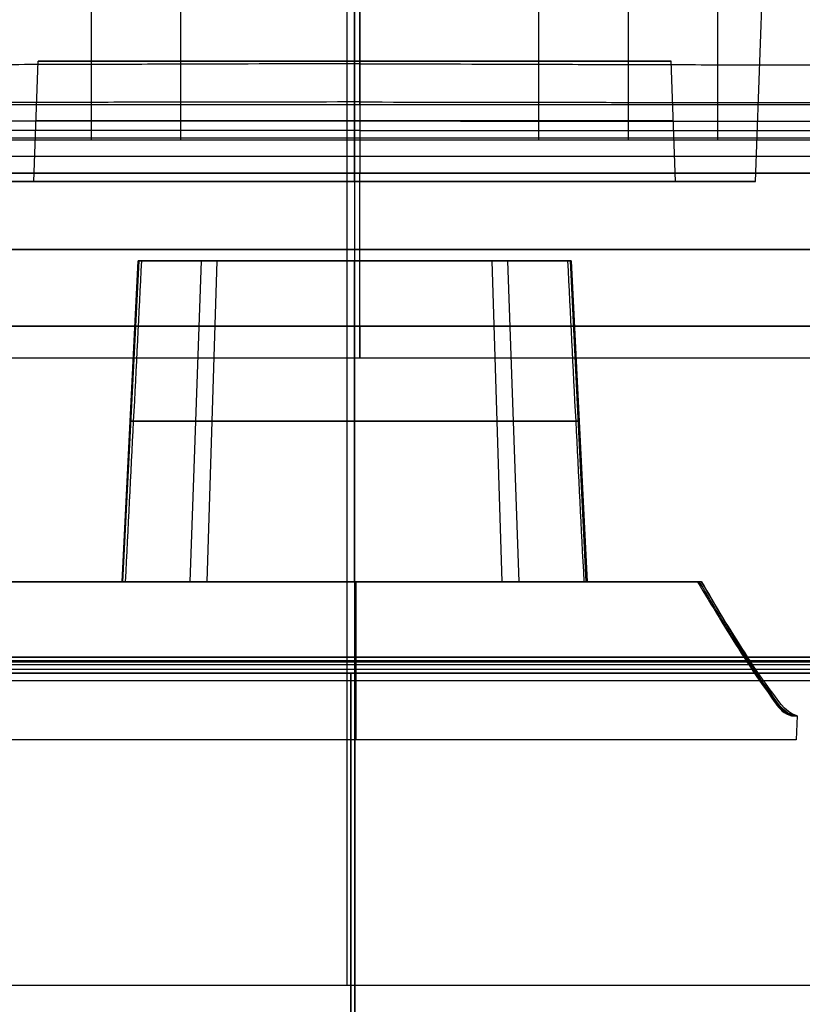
# Model space of a CAD drawing. Header units: millimetres. Extents: x -184 to 185, y -135 to 526.
# Tile 5 of 256: x -42 to 56, y -22 to 100. Entities that reach past the tile are written whole.
import ezdxf

# ---------------------------------------------------------------- set-up
doc = ezdxf.new("R2010")
doc.units = ezdxf.units.MM
doc.header["$MEASUREMENT"] = 0
doc.layers.add('Predefinito', color=7, linetype='Continuous', true_color=0x000000)

msp = doc.modelspace()

# ---------------------------------------------------------------- linework, layer by layer
at = {"layer": 'Predefinito'}
for p, q in [((0.01, -133, -410), (0.01, 448.53, -410)), ((49.97, 80.18, -225), (51.54, 125.18, -225)), ((-0.96, -20, 0), (-0.96, 120.63, 0)), ((-39.99, 80.18, -225), (-39.47, 95.18, -225)), ((-39.47, 95.18, -225), (-0.01, 95.18, -225)), ((-19.74, 95.18, -190.82), (-19.74, 95.18, -259.18)), ((-0.01, 95.18, -264.48), (-0.01, 95.18, -185.52)), ((-0.01, 95.18, -225), (39.45, 95.18, -225)), ((19.72, 95.18, -190.82), (19.72, 95.18, -259.18)), ((39.97, 80.18, -225), (39.45, 95.18, -225)), ((179.11, 89.77, 44.6), (-177.81, 89.77, 44.6)), ((-177.81, 85.64, 46.2), (179.11, 85.64, 46.2)), ((-78.86, 85.4, 37.84), (0.65, 85.4, 37.84)), ((0.65, 85.4, 37.84), (80.16, 85.4, 37.84)), ((-78.85, 83.37, 38.52), (80.15, 83.37, 38.52)), ((179.11, 81.24, 46.75), (-177.81, 81.24, 46.75)), ((-78.85, 81.24, 38.75), (80.14, 81.24, 38.75)), ((0.65, 62.16, 38.75), (0.65, 81.24, 38.75)), ((0.65, 62.16, 46.75), (0.65, 81.24, 46.75)), ((-49.99, 80.18, -225), (-40, 80.18, -225)), ((-25, 80.18, -181.7), (-25, 80.18, -193.78)), ((-25, 80.18, -256.22), (-25, 80.18, -268.3)), ((-0.01, 80.18, -185), (-0.01, 80.18, -175)), ((-0.01, 80.18, -275), (-0.01, 80.18, -265)), ((24.98, 80.18, -181.7), (24.98, 80.18, -193.78)), ((24.98, 80.18, -256.22), (24.98, 80.18, -268.3)), ((39.97, 80.18, -225), (49.97, 80.18, -225)), ((-177.81, 71.7, 46.75), (179.11, 71.7, 46.75)), ((80.14, 71.7, 38.75), (-78.85, 71.7, 38.75)), ((-29.01, 30.32, -54.99), (-27.01, 70.32, -54.99)), ((-28.89, 30.32, -52.34), (-26.89, 70.32, -52.52)), ((-27.01, 70.32, -54.99), (-26.01, 70.32, -54.99)), ((-25.89, 70.32, -52.47), (-26.88, 70.32, -52.38)), ((-26.63, 70.32, -54.99), (-26.15, 70.32, -49.99)), ((-26.54, 70.32, -49.99), (-25.52, 70.32, -49.99)), ((-20.51, 30.32, -75.49), (-19.1, 70.32, -74.08)), ((-18.39, 70.32, -73.37), (-19.1, 70.32, -74.08)), ((-18.41, 30.32, -32.57), (-17.14, 70.32, -34.12)), ((-16.55, 70.32, -34.93), (-17.18, 70.32, -34.15)), ((-0.01, 70.32, -28.99), (-0.01, 70.32, -27.99)), ((-0.01, 70.32, -81.99), (-0.01, 70.32, -80.99)), ((16.54, 70.32, -34.93), (17.17, 70.32, -34.15)), ((18.39, 30.32, -32.57), (17.12, 70.32, -34.12)), ((18.38, 70.32, -73.37), (19.08, 70.32, -74.08)), ((20.5, 30.32, -75.49), (19.08, 70.32, -74.08)), ((25.51, 70.32, -49.99), (26.53, 70.32, -49.99)), ((25.87, 70.32, -52.47), (26.87, 70.32, -52.38)), ((25.99, 70.32, -54.99), (26.99, 70.32, -54.99)), ((26.61, 70.32, -54.99), (26.14, 70.32, -49.99)), ((28.87, 30.32, -52.34), (26.88, 70.32, -52.52)), ((26.99, 70.32, -54.99), (28.99, 30.32, -54.99)), ((-171.81, 62.16, 46.75), (173.11, 62.16, 46.75)), ((80.14, 62.16, 38.75), (-78.85, 62.16, 38.75)), ((80.39, 58.16, 42.75), (-79.09, 58.16, 42.75)), ((-0.01, 30.32, -11), (-43.24, 30.32, -11)), ((-41.14, 30.32, -53.49), (-28.97, 30.32, -53.49)), ((-21.62, 30.32, -11), (-21.62, 30.32, -35.65)), ((-21.62, 30.32, -74.32), (-21.62, 30.32, -89.83)), ((-0.01, 30.32, -95.99), (-0.01, 30.32, -83.99)), ((-0.01, 30.32, -25.99), (-0.01, 30.32, -11)), ((43.22, 30.32, -11), (-0.01, 30.32, -11)), ((0.15, 30.32, -11), (0.15, 10.61, -11)), ((21.61, 30.32, -11), (21.61, 30.32, -35.65)), ((21.61, 30.32, -74.32), (21.61, 30.32, -89.83)), ((28.95, 30.32, -53.49), (41.13, 30.32, -53.49)), ((43.22, 30.32, -29.5), (42.74, 30.32, -35)), ((43.22, 30.32, -11), (43.22, 30.32, -29.5)), ((48.48, 21.27, -29.5), (48.66, 21.44, -11)), ((49.29, 20.46, -11), (-49.12, 20.46, -11)), ((-0.48, 18.93, 432.01), (-0.48, -132.04, 432.37)), ((-0.48, -132.05, 402.7), (-0.48, 18.92, 402.34)), ((-0.48, -131.96, 401.22), (-0.48, 18.92, 401.22)), ((0.01, 17.97, 1.23), (0.01, -132.91, 1.23)), ((51.31, 16.88, -29.49), (51.58, 17.15, -11)), ((55.17, 13.59, -11), (55.02, 10.61, -11)), ((55.17, 13.59, -29.5), (55.17, 13.59, -11)), ((55.02, 10.61, -11), (-54.74, 10.61, -11.01))]:
    msp.add_line(p, q, dxfattribs=at)
at = {"layer": 'Predefinito', "extrusion": (1, 9.21978e-16, 2.40796e-15)}
msp.add_arc((165.4, 185.25, 0.65), 159.7, 241.7302, 270, dxfattribs=at)
at = {"layer": 'Predefinito', "extrusion": (2.49708e-06, 1, -2.79779e-08)}
msp.add_arc((0.01, -225, 95.18), 39.48, 270.0002, 270.0234, dxfattribs=at)
at = {"layer": 'Predefinito', "extrusion": (-2.49709e-06, 1, -1.03347e-08)}
msp.add_arc((0.01, -225, 95.18), 39.48, 269.9766, 269.9998, dxfattribs=at)
at = {"layer": 'Predefinito', "extrusion": (1, -1.77916e-15, 6.22522e-15)}
msp.add_arc((81.24, 28.75, 0.65), 18, 61.7302, 90, dxfattribs=at)
at = {"layer": 'Predefinito', "extrusion": (8.94456e-16, -1, -5.36455e-16)}
msp.add_arc((0.01, -225, -87.75), 39.74, 90.0234, 269.9766, dxfattribs=at)
at = {"layer": 'Predefinito', "extrusion": (-5.36674e-16, 1, 8.94091e-16)}
msp.add_arc((0.03, -225, 87.75), 39.74, 90.0234, 269.9766, dxfattribs=at)
at = {"layer": 'Predefinito', "extrusion": (1, -1.22783e-16, 1.23937e-14)}
msp.add_arc((81.24, 28.75, 0.65), 10, 65.391, 90, dxfattribs=at)
at = {"layer": 'Predefinito', "extrusion": (2.90437e-06, -1, 9.77492e-09)}
msp.add_arc((-0.03, -225, -80.18), 50, 270.0002, 270.0184, dxfattribs=at)
at = {"layer": 'Predefinito', "extrusion": (-3.50725e-06, 1, 1.99745e-08)}
msp.add_arc((0.01, -225, 80.18), 40, 270.0002, 270.023, dxfattribs=at)
at = {"layer": 'Predefinito', "extrusion": (3.50725e-06, 1, 1.10356e-08)}
msp.add_arc((0.01, -225, 80.18), 40, 269.977, 269.9998, dxfattribs=at)
at = {"layer": 'Predefinito', "extrusion": (2.80581e-06, -1, 1.35095e-09)}
msp.add_arc((-0.01, -225, -80.18), 50, 270.0002, 270.0184, dxfattribs=at)
at = {"layer": 'Predefinito', "extrusion": (3.02588e-13, 1, -2.54196e-14)}
msp.add_arc((0.01, -54.99, 70.32), 27, 0, 10.6719, dxfattribs=at)
at = {"layer": 'Predefinito', "extrusion": (-1.1631e-13, 1, 1.1289e-14)}
msp.add_arc((0.01, -54.99, 70.32), 26, 360, 11.0875, dxfattribs=at)
at = {"layer": 'Predefinito', "extrusion": (-3.02062e-13, 1, -3.10548e-14)}
msp.add_arc((0.01, -54.99, 70.32), 27, 169.3281, 180, dxfattribs=at)
at = {"layer": 'Predefinito', "extrusion": (-1, 4.56579e-15, -8.06299e-15)}
msp.add_arc((-62.16, 42.75, -0.65), 4, 270, 90, dxfattribs=at)
at = {"layer": 'Predefinito', "extrusion": (-6.43304e-14, 1, 1.14747e-14)}
msp.add_arc((0.01, -54.99, 50.32), 28, 0, 10.2865, dxfattribs=at)
at = {"layer": 'Predefinito', "extrusion": (1.04585e-15, 1, 7.92083e-16)}
msp.add_arc((0.01, -54.99, 50.32), 28, 270, 360, dxfattribs=at)
at = {"layer": 'Predefinito', "extrusion": (1.01701e-15, 1, -6.00337e-16)}
msp.add_arc((0.01, -54.99, 50.32), 28, 10.2865, 90, dxfattribs=at)
at = {"layer": 'Predefinito', "extrusion": (-1.25225e-16, -1, 7.76797e-16)}
msp.add_arc((-0.01, -54.99, -50.32), 28, 10.2865, 90, dxfattribs=at)
at = {"layer": 'Predefinito', "extrusion": (-6.12644e-16, -1, 6.12644e-16)}
msp.add_arc((-0.01, -54.99, -50.32), 28, 270, 360, dxfattribs=at)
at = {"layer": 'Predefinito', "extrusion": (-9.61103e-14, -1, -1.57562e-14)}
msp.add_arc((-0.01, -54.99, -50.32), 28, 0, 10.2865, dxfattribs=at)
at = {"layer": 'Predefinito', "extrusion": (-1.79231e-14, -1, -1.76279e-14)}
msp.add_arc((-0.01, -54.99, -30.32), 29, 170.0718, 180, dxfattribs=at)
at = {"layer": 'Predefinito', "extrusion": (3.42535e-14, -1, -1.692e-14)}
msp.add_arc((-0.01, -54.99, -30.32), 29, 360, 9.9282, dxfattribs=at)
at = {"layer": 'Predefinito'}
for points, knots in [([(181.65, 0, -1.88), (181.66, 101.74, -1.92), (181.69, 203.47, -1.94), (181.69, 318.57, -1.97), (181.77, 331.87, -1.97), (181.5, 358.71, -1.97), (179.74, 372.15, -1.97), (170.27, 411.39, -1.97), (158.02, 436.09, -1.96), (124.1, 477.89, -1.96), (80.72, 511.97, -1.96), (0, 530.22, -1.96), (-80.73, 511.97, -1.96), (-124.09, 477.89, -1.96), (-158.08, 436.08, -1.96), (-170.11, 411.42, -1.97), (-183.5, 358.97, -1.97), (-181.38, 331.78, -1.97), (-181.86, 203.55, -1.94), (-181.61, 101.72, -1.92), (-181.65, 0, -1.88)], [15.000463, 15.000463, 15.000463, 15.000463, 320.217984, 320.217984, 360.245232, 360.245232, 400.27248, 400.27248, 480.326975, 480.326975, 560.381471, 640.435967, 720.490463, 800.545012, 800.545012, 880.599534, 880.599534, 960.654057, 960.654057, 1265.869848, 1265.869848, 1265.869848, 1265.869848]), ([(-182.62, 0, -6.1), (-182.6, 52.43, -6.13), (-182.64, 104.88, -6.16), (-182.64, 209.76, -6.22), (-181.93, 262.06, -6.26), (-182.7, 340.85, -6.3), (-183.17, 367.43, -6.3), (-168.26, 417.84, -6.3), (-155.69, 441.46, -6.3), (-104.4, 501.1, -6.3), (-52.44, 525, -6.3), (52.43, 525, -6.3), (104.42, 501.13, -6.3), (155.67, 441.46, -6.3), (168.18, 417.85, -6.3), (183.08, 367.39, -6.3), (182.73, 340.84, -6.3), (181.88, 262.05, -6.26), (182.64, 209.75, -6.22), (182.65, 104.88, -6.16), (182.6, 52.43, -6.13), (182.62, 0, -6.1)], [-1265.959092, -1265.959092, -1265.959092, -1265.959092, -1109.578105, -1109.578105, -953.197118, -953.197118, -875.006625, -875.006625, -796.816131, -796.816131, -640.435144, -640.435144, -484.054157, -484.054157, -405.863664, -405.863664, -327.67317, -327.67317, -171.292183, -171.292183, -14.911196, -14.911196, -14.911196, -14.911196]), ([(177.75, 0, 0), (177.75, 101.11, 0), (177.75, 202.21, 0), (177.75, 316.58, 0), (177.76, 329.84, 0), (177.71, 356.37, 0), (176.15, 369.62, 0), (167.19, 408.4, 0), (155.32, 432.85, 0), (122.15, 474.27, 0), (79.55, 508.09, 0), (0, 526.21, 0), (-79.57, 508.09, 0), (-122.15, 474.27, 0), (-155.38, 432.85, 0), (-167.05, 408.42, 0), (-179.68, 356.62, 0), (-177.35, 329.78, 0), (-177.97, 202.25, 0), (-177.69, 101.1, 0), (-177.75, 0, 0)], [15.08965, 15.08965, 15.08965, 15.08965, 320.217984, 320.217984, 360.245232, 360.245232, 400.27248, 400.27248, 480.326975, 480.326975, 560.381471, 640.435967, 720.490463, 800.545012, 800.545012, 880.599534, 880.599534, 960.654057, 960.654057, 1265.780703, 1265.780703, 1265.780703, 1265.780703]), ([(-163.21, -20, -192.35), (-163.16, 79.1, -192.37), (-163.25, 178.57, -191.63), (-162.92, 302.37, -190.6), (-164.12, 327.86, -190.55), (-158.25, 366.97, -190.3), (-155.62, 379.03, -190.06), (-148.48, 404.36, -189.78), (-143.16, 416.97, -189.71), (-122.55, 451.93, -189.45), (-102.53, 471.77, -189.32), (-66.79, 492.16, -189.18), (-41.19, 502.65, -189.11), (0.01, 508.05, -189.07), (41.2, 502.65, -189.11), (66.8, 492.16, -189.18), (102.53, 471.77, -189.32), (122.57, 451.93, -189.45), (143.15, 416.97, -189.71), (148.48, 404.38, -189.78), (155.66, 379.06, -190.06), (158.19, 366.81, -190.27), (164.17, 328.07, -190.59), (162.91, 302.36, -190.6), (163.24, 178.55, -191.63), (163.15, 79.11, -192.37), (163.2, -20, -192.35)], [-0.000253, -0.000253, -0.000253, -0.000253, 294.801457, 294.801457, 368.501821, 368.501821, 405.352003, 405.352003, 442.202185, 442.202185, 515.902549, 515.902549, 552.754038, 589.602913, 626.451788, 663.300663, 663.300663, 736.998414, 736.998414, 773.847289, 773.847289, 810.696164, 810.696164, 884.393914, 884.393914, 1179.185172, 1179.185172, 1179.185172, 1179.185172]), ([(105.43, -20, -408.63), (105.43, 68.39, -408.63), (105.44, 156.78, -408.62), (105.44, 245.17, -408.62), (105.44, 267.28, -408.62), (105.45, 289.38, -408.63), (105.44, 311.49, -408.59), (105.44, 322.56, -408.58), (105.4, 333.62, -408.55), (105.42, 344.67, -408.52), (105.43, 355.73, -408.53), (103.73, 366.79, -408.54), (100.36, 377.32, -408.55), (93.6, 398.41, -408.56), (80.02, 417.2, -408.57), (62.1, 430.22, -408.58), (53.15, 436.73, -408.59), (43.18, 441.83, -408.59), (32.66, 445.25, -408.59), (22.14, 448.68, -408.59), (11.08, 450.44, -408.59), (0.01, 450.44, -408.59), (-11.05, 450.44, -408.59), (-22.11, 448.68, -408.59), (-32.63, 445.26, -408.59), (-43.16, 441.83, -408.59), (-53.13, 436.73, -408.59), (-62.08, 430.22, -408.58), (-79.99, 417.21, -408.57), (-93.58, 398.41, -408.56), (-100.34, 377.32, -408.55), (-103.71, 366.79, -408.54), (-105.42, 355.73, -408.53), (-105.41, 344.67, -408.52), (-105.39, 333.62, -408.55), (-105.42, 322.56, -408.58), (-105.43, 311.49, -408.59), (-105.44, 289.39, -408.63), (-105.44, 267.28, -408.62), (-105.44, 245.17, -408.62), (-105.44, 156.78, -408.62), (-105.44, 68.39, -408.63), (-105.44, -20, -408.63)], [-0.000007, -0.000007, -0.000007, -0.000007, 265.172755, 265.172755, 265.172755, 331.490829, 331.490829, 331.490829, 364.672118, 364.672118, 364.672118, 397.248777, 397.248777, 397.248777, 462.405429, 462.405429, 462.405429, 495.001154, 495.001154, 495.001154, 527.592347, 527.592347, 527.592347, 560.182769, 560.182769, 560.182769, 592.780043, 592.780043, 592.780043, 657.938391, 657.938391, 657.938391, 690.516259, 690.516259, 690.516259, 723.697377, 723.697377, 723.697377, 790.016188, 790.016188, 790.016188, 1055.18988, 1055.18988, 1055.18988, 1055.18988]), ([(103.53, -20, -410), (103.53, 68.39, -410), (103.54, 156.78, -410), (103.54, 245.17, -410), (103.54, 267.28, -410), (103.55, 289.38, -410), (103.53, 311.49, -410), (103.52, 322.55, -410), (103.48, 333.61, -410), (103.49, 344.67, -410), (103.51, 355.53, -410), (101.84, 366.39, -410), (98.53, 376.74, -410), (91.91, 397.43, -410), (78.55, 415.9, -410), (60.98, 428.68, -410), (52.19, 435.06, -410), (42.4, 440.07, -410), (32.07, 443.44, -410), (21.74, 446.8, -410), (10.88, 448.53, -410), (0.01, 448.53, -410), (-10.85, 448.53, -410), (-21.71, 446.8, -410), (-32.04, 443.44, -410), (-42.37, 440.07, -410), (-52.17, 435.07, -410), (-60.96, 428.68, -410), (-78.53, 415.9, -410), (-91.88, 397.43, -410), (-98.51, 376.74, -410), (-101.82, 366.39, -410), (-103.49, 355.53, -410), (-103.48, 344.67, -410), (-103.47, 333.61, -410), (-103.51, 322.55, -410), (-103.52, 311.49, -410), (-103.54, 289.39, -410), (-103.54, 267.28, -410), (-103.54, 245.17, -410), (-103.54, 156.78, -410), (-103.54, 68.39, -410), (-103.54, -20, -410)], [-0.000007, -0.000007, -0.000007, -0.000007, 265.172755, 265.172755, 265.172755, 331.490829, 331.490829, 331.490829, 364.672118, 364.672118, 364.672118, 397.248777, 397.248777, 397.248777, 462.405429, 462.405429, 462.405429, 495.001154, 495.001154, 495.001154, 527.592347, 527.592347, 527.592347, 560.182769, 560.182769, 560.182769, 592.780043, 592.780043, 592.780043, 657.938391, 657.938391, 657.938391, 690.516259, 690.516259, 690.516259, 723.697377, 723.697377, 723.697377, 790.016188, 790.016188, 790.016188, 1055.18988, 1055.18988, 1055.18988, 1055.18988]), ([(-32.81, 85.4, 37.84), (-32.81, 85.79, 37.66), (-32.81, 86.56, 37.29), (-32.81, 88.11, 36.56), (-32.81, 90.83, 35.34), (-32.82, 96.35, 33.04), (-32.82, 107.62, 29.06), (-32.83, 124.27, 25.06), (-32.83, 144.76, 22.52), (-32.83, 158.54, 22.05), (-32.83, 165.4, 22.05)], [0, 0, 0, 0, 1.304535, 2.609071, 5.218141, 10.436283, 20.872566, 41.745132, 62.617698, 83.490263, 83.490263, 83.490263, 83.490263]), ([(-21.66, 85.4, 37.84), (-21.66, 85.79, 37.66), (-21.66, 86.57, 37.29), (-21.66, 88.12, 36.58), (-21.66, 90.85, 35.37), (-21.66, 96.38, 33.1), (-21.66, 107.68, 29.15), (-21.67, 124.33, 25.12), (-21.67, 144.79, 22.54), (-21.67, 158.54, 22.05), (-21.67, 165.4, 22.05)], [0, 0, 0, 0, 1.304535, 2.609071, 5.218141, 10.436283, 20.872566, 41.745132, 62.617698, 83.490263, 83.490263, 83.490263, 83.490263]), ([(0.65, 165.4, 22.05), (0.65, 158.56, 22.05), (0.65, 144.86, 22.59), (0.65, 124.47, 25.28), (0.65, 107.8, 29.33), (0.65, 96.46, 33.22), (0.65, 90.89, 35.44), (0.65, 88.14, 36.62), (0.65, 86.57, 37.31), (0.65, 85.79, 37.66), (0.65, 85.4, 37.84)], [-83.490264, -83.490264, -83.490264, -83.490264, -62.617701, -41.745134, -20.872567, -10.436283, -5.218141, -2.609071, -1.304535, 0, 0, 0, 0]), ([(22.96, 85.4, 37.84), (22.96, 85.79, 37.66), (22.96, 86.57, 37.29), (22.96, 88.12, 36.58), (22.96, 90.85, 35.37), (22.96, 96.38, 33.1), (22.96, 107.68, 29.15), (22.96, 124.33, 25.12), (22.97, 144.79, 22.54), (22.97, 158.54, 22.05), (22.97, 165.4, 22.05)], [0, 0, 0, 0, 1.304535, 2.609071, 5.218141, 10.436283, 20.872566, 41.745132, 62.617698, 83.490263, 83.490263, 83.490263, 83.490263]), ([(34.11, 85.4, 37.84), (34.11, 85.79, 37.66), (34.11, 86.56, 37.29), (34.11, 88.11, 36.56), (34.11, 90.83, 35.34), (34.11, 96.35, 33.04), (34.12, 107.62, 29.06), (34.12, 124.27, 25.06), (34.13, 144.76, 22.52), (34.13, 158.54, 22.05), (34.13, 165.4, 22.05)], [0, 0, 0, 0, 1.304535, 2.609071, 5.218141, 10.436283, 20.872566, 41.745132, 62.617698, 83.490263, 83.490263, 83.490263, 83.490263]), ([(45.26, 85.4, 37.84), (45.26, 85.79, 37.66), (45.26, 86.56, 37.28), (45.27, 88.1, 36.55), (45.27, 90.81, 35.31), (45.27, 96.31, 32.99), (45.27, 107.56, 28.99), (45.28, 124.22, 24.99), (45.29, 144.73, 22.5), (45.29, 158.53, 22.05), (45.29, 165.4, 22.05)], [0, 0, 0, 0, 1.304535, 2.609071, 5.218141, 10.436283, 20.872566, 41.745132, 62.617698, 83.490263, 83.490263, 83.490263, 83.490263]), ([(0.65, 94.88, 33.88), (-6.79, 94.86, 33.84), (-17.94, 94.82, 33.79), (-32.82, 94.78, 33.72), (-43.97, 94.75, 33.68), (-55.13, 94.73, 33.64), (-66.78, 94.71, 33.6), (-74.72, 94.69, 33.57), (-78.93, 94.69, 33.55)], [0, 0, 0, 0, 22.320628, 33.480942, 44.641256, 55.801571, 66.961885, 79.622173, 79.622173, 79.622173, 79.622173]), ([(0.65, 94.88, 33.88), (8.09, 94.86, 33.84), (19.24, 94.82, 33.79), (34.11, 94.78, 33.72), (45.27, 94.75, 33.68), (56.42, 94.73, 33.64), (68.08, 94.71, 33.6), (76.01, 94.69, 33.57), (80.23, 94.69, 33.55)], [0, 0, 0, 0, 22.320628, 33.480942, 44.641256, 55.801571, 66.961885, 79.622172, 79.622172, 79.622172, 79.622172]), ([(0.65, 90.11, 35.78), (-6.79, 90.1, 35.76), (-17.94, 90.08, 35.73), (-32.81, 90.06, 35.69), (-43.97, 90.04, 35.67), (-55.12, 90.03, 35.65), (-66.77, 90.02, 35.62), (-74.69, 90.01, 35.61), (-78.9, 90.01, 35.6)], [0, 0, 0, 0, 22.320628, 33.480942, 44.641256, 55.801571, 66.961885, 79.588702, 79.588702, 79.588702, 79.588702]), ([(0.65, 90.11, 35.78), (8.08, 90.1, 35.76), (19.24, 90.08, 35.73), (34.11, 90.06, 35.69), (45.27, 90.04, 35.67), (56.42, 90.03, 35.65), (68.06, 90.02, 35.62), (75.99, 90.01, 35.61), (80.19, 90.01, 35.6)], [0, 0, 0, 0, 22.320628, 33.480942, 44.641256, 55.801571, 66.961885, 79.588702, 79.588702, 79.588702, 79.588702]), ([(0.65, 87.75, 36.79), (-6.79, 87.74, 36.78), (-17.94, 87.73, 36.76), (-32.81, 87.72, 36.75), (-43.97, 87.72, 36.74), (-55.12, 87.71, 36.72), (-66.76, 87.7, 36.71), (-74.68, 87.7, 36.7), (-78.88, 87.7, 36.7)], [0, 0, 0, 0, 22.320628, 33.480942, 44.641256, 55.801571, 66.961885, 79.571966, 79.571966, 79.571966, 79.571966]), ([(0.65, 87.75, 36.79), (8.08, 87.74, 36.78), (19.24, 87.73, 36.76), (34.11, 87.72, 36.75), (45.27, 87.72, 36.74), (56.42, 87.71, 36.72), (68.06, 87.7, 36.71), (75.98, 87.7, 36.7), (80.18, 87.7, 36.7)], [0, 0, 0, 0, 22.320628, 33.480942, 44.641256, 55.801571, 66.961885, 79.571966, 79.571966, 79.571966, 79.571966]), ([(0.65, 86.57, 37.31), (-6.79, 86.57, 37.31), (-17.94, 86.57, 37.3), (-32.81, 86.56, 37.29), (-43.97, 86.56, 37.29), (-55.12, 86.56, 37.28), (-66.76, 86.55, 37.28), (-74.67, 86.55, 37.27), (-78.87, 86.55, 37.27)], [0, 0, 0, 0, 22.320628, 33.480942, 44.641256, 55.801571, 66.961885, 79.563599, 79.563599, 79.563599, 79.563599]), ([(0.65, 86.57, 37.31), (8.08, 86.57, 37.31), (19.24, 86.57, 37.3), (34.11, 86.56, 37.29), (45.26, 86.56, 37.29), (56.42, 86.56, 37.28), (68.05, 86.55, 37.28), (75.97, 86.55, 37.27), (80.17, 86.55, 37.27)], [0, 0, 0, 0, 22.320628, 33.480942, 44.641256, 55.801571, 66.961885, 79.563599, 79.563599, 79.563599, 79.563599]), ([(42.74, 30.32, -35), (44.51, 27.33, -35), (46.3, 24.35, -35), (49.13, 19.97, -35), (50.07, 18.49, -35), (52.15, 15.78, -35), (53.06, 14.01, -34.99), (54.71, 13.59, -35)], [4.986892, 4.986892, 4.986892, 4.986892, 15.373106, 15.373106, 20.566213, 20.566213, 25.759302, 25.759302, 25.759302, 25.759302]), ([(54.93, 13.59, -32.25), (53.04, 13.71, -32.25), (52.25, 15.68, -32.25), (50.16, 18.35, -32.25), (49.25, 19.87, -32.25), (46.49, 24.31, -32.25), (44.75, 27.33, -32.25), (42.98, 30.32, -32.25)], [-0.003133, -0.003133, -0.003133, -0.003133, 5.207383, 5.207383, 10.414765, 10.414765, 20.82953, 20.82953, 20.82953, 20.82953]), ([(43.22, 30.32, -29.5), (44.99, 27.34, -29.5), (46.69, 24.26, -29.5), (49.38, 19.77, -29.5), (50.26, 18.2, -29.49), (52.37, 15.55, -29.49), (53.04, 13.39, -29.49), (55.17, 13.59, -29.5)], [-20.82953, -20.82953, -20.82953, -20.82953, -10.414765, -10.414765, -5.207383, -5.207383, 0, 0, 0, 0]), ([(55.17, 13.59, -11), (53.52, 14.03, -11), (52.62, 15.8, -11), (50.54, 18.5, -11), (49.6, 19.98, -11), (46.78, 24.35, -11), (44.99, 27.33, -11), (43.22, 30.32, -11)], [0, 0, 0, 0, 5.207383, 5.207383, 10.414765, 10.414765, 20.82953, 20.82953, 20.82953, 20.82953]), ([(55.17, 13.59, -20.25), (53.28, 13.71, -20.25), (52.49, 15.68, -20.25), (50.4, 18.35, -20.25), (49.49, 19.87, -20.25), (46.73, 24.31, -20.25), (44.99, 27.33, -20.25), (43.22, 30.32, -20.25)], [0, 0, 0, 0, 5.207383, 5.207383, 10.414765, 10.414765, 20.82953, 20.82953, 20.82953, 20.82953]), ([(179.13, -134.04, 430.56), (59.39, -134.04, 430.43), (-60.36, -134.04, 430.31), (-180.1, -134.04, 430.18), (-180.89, -134.05, 430.18), (-181.67, -133.72, 430.18), (-182.22, -133.16, 430.18), (-182.78, -132.61, 430.18), (-183.1, -131.83, 430.18), (-183.1, -131.04, 430.18), (-183.1, -97.05, 430.1), (-183.1, -63.07, 430.02), (-183.1, -29.08, 429.94), (-183.19, -15.97, 429.91), (-172.23, 10.06, 429.86), (-146.21, 21.01, 429.86), (-133.1, 20.92, 429.87), (-44.69, 20.92, 429.96), (43.72, 20.92, 430.06), (132.13, 20.92, 430.15), (145.02, 21.01, 430.16), (171.07, 10.25, 430.21), (182.23, -15.75, 430.28), (182.13, -29.08, 430.31)], [103.533263, 103.533263, 103.533263, 103.533263, 462.766901, 462.766901, 462.766901, 463.552305, 463.552305, 463.552305, 464.3377, 464.3377, 464.3377, 566.303899, 566.303899, 566.303899, 604.000864, 641.698851, 641.698851, 641.698851, 906.932933, 906.932933, 906.932933, 944.014649, 982.329436, 982.329436, 982.329436, 982.329436]), ([(182.13, -29.08, 404.64), (182.22, -16.19, 404.61), (171.46, 9.86, 404.54), (145.46, 21.02, 404.49), (132.13, 20.92, 404.47), (43.72, 20.92, 404.38), (-44.69, 20.92, 404.29), (-133.1, 20.92, 404.2), (-146.21, 21.01, 404.18), (-172.23, 10.06, 404.18), (-183.19, -15.97, 404.23), (-183.1, -29.08, 404.26), (-183.1, -63.07, 404.34), (-183.1, -97.05, 404.42), (-183.1, -131.04, 404.51), (-183.1, -131.83, 404.51), (-182.78, -132.61, 404.51), (-182.22, -133.16, 404.51), (-181.67, -133.72, 404.51), (-180.89, -134.05, 404.51), (-180.1, -134.04, 404.51), (-60.36, -134.04, 404.63), (59.39, -134.04, 404.76), (179.13, -134.04, 404.88)], [-0.004716, -0.004716, -0.004716, -0.004716, 37.077124, 75.391787, 75.391787, 75.391787, 340.625893, 340.625893, 340.625893, 378.320123, 416.020827, 416.020827, 416.020827, 517.987025, 517.987025, 517.987025, 518.772421, 518.772421, 518.772421, 519.557825, 519.557825, 519.557825, 878.791462, 878.791462, 878.791462, 878.791462]), ([(182.13, -29.08, 399.29), (182.13, -19.87, 399.29), (177.13, -2.15, 399.29), (157.54, 16.5, 399.28), (140.62, 20.94, 399.27), (132.13, 20.92, 399.27), (43.72, 20.92, 399.24), (-44.69, 20.92, 399.2), (-133.1, 20.92, 399.17), (-146, 21, 399.16), (-165.95, 12.75, 399.16), (-180.64, -9.72, 399.15), (-183.1, -22.99, 399.15), (-183.1, -29.08, 399.15), (-183.1, -63.07, 399.15), (-183.1, -97.06, 399.15), (-183.1, -131.05, 399.15)], [-0.00256, -0.00256, -0.00256, -0.00256, 26.565076, 50.978282, 75.391487, 75.391487, 75.391487, 340.625345, 340.625345, 340.625345, 377.699978, 398.517671, 416.020247, 416.020247, 416.020247, 517.98672, 517.98672, 517.98672, 517.98672]), ([(182.62, -30.03, 3.3), (182.62, -20.18, 3.29), (177.15, -2.16, 3.29), (157.07, 15.89, 3.28), (140.79, 19.99, 3.27), (132.62, 19.97, 3.27), (44.21, 19.97, 3.24), (-44.2, 19.97, 3.2), (-132.61, 19.97, 3.17), (-145.72, 20.06, 3.17), (-171.75, 9.1, 3.16), (-182.7, -16.93, 3.15), (-182.61, -30.03, 3.16), (-182.61, -64.02, 3.16), (-182.61, -98.01, 3.16), (-182.61, -132, 3.16)], [0.00591, 0.00591, 0.00591, 0.00591, 28.407965, 51.904511, 75.401057, 75.401057, 75.401057, 340.634915, 340.634915, 340.634915, 378.335087, 416.029817, 416.029817, 416.029817, 517.996308, 517.996308, 517.996308, 517.996308]), ([(179.13, -132.04, 432.56), (59.39, -132.04, 432.43), (-60.36, -132.04, 432.31), (-180.1, -132.04, 432.18), (-180.37, -132.04, 432.18), (-180.63, -131.93, 432.18), (-180.81, -131.75, 432.18), (-181, -131.56, 432.18), (-181.1, -131.3, 432.18), (-181.1, -131.04, 432.18), (-181.1, -97.05, 432.1), (-181.1, -63.06, 432.02), (-181.1, -29.07, 431.94), (-181.19, -16.49, 431.91), (-170.67, 8.5, 431.86), (-145.68, 19.01, 431.86), (-133.1, 18.93, 431.87), (-44.69, 18.93, 431.96), (43.72, 18.93, 432.06), (132.13, 18.93, 432.15), (144.5, 19.01, 432.16), (169.51, 8.69, 432.21), (180.22, -16.28, 432.28), (180.13, -29.07, 432.31)], [103.533263, 103.533263, 103.533263, 103.533263, 462.766901, 462.766901, 462.766901, 463.552305, 463.552305, 463.552305, 464.3377, 464.3377, 464.3377, 566.303899, 566.303899, 566.303899, 604.000864, 641.698851, 641.698851, 641.698851, 906.932933, 906.932933, 906.932933, 944.014649, 982.329436, 982.329436, 982.329436, 982.329436]), ([(180.13, -29.08, 402.64), (180.21, -16.71, 402.61), (169.89, 8.3, 402.54), (144.92, 19.01, 402.49), (132.13, 18.92, 402.47), (43.72, 18.92, 402.38), (-44.69, 18.92, 402.29), (-133.1, 18.92, 402.2), (-145.68, 19, 402.18), (-170.67, 8.49, 402.18), (-181.18, -16.5, 402.23), (-181.1, -29.08, 402.26), (-181.1, -63.07, 402.34), (-181.1, -97.06, 402.42), (-181.1, -131.05, 402.51), (-181.1, -131.31, 402.51), (-180.99, -131.57, 402.51), (-180.81, -131.76, 402.51), (-180.62, -131.94, 402.51), (-180.36, -132.05, 402.51), (-180.1, -132.05, 402.51), (-60.36, -132.05, 402.63), (59.39, -132.05, 402.76), (179.13, -132.05, 402.88)], [-0.004716, -0.004716, -0.004716, -0.004716, 37.077124, 75.391787, 75.391787, 75.391787, 340.625893, 340.625893, 340.625893, 378.320123, 416.020827, 416.020827, 416.020827, 517.987025, 517.987025, 517.987025, 518.772421, 518.772421, 518.772421, 519.557825, 519.557825, 519.557825, 878.791462, 878.791462, 878.791462, 878.791462]), ([(180.13, -29.08, 401.29), (180.13, -20.24, 401.29), (175.33, -3.23, 401.29), (156.53, 14.68, 401.28), (140.28, 18.93, 401.28), (132.13, 18.92, 401.27), (43.72, 18.92, 401.24), (-44.69, 18.92, 401.21), (-133.1, 18.92, 401.18), (-145.49, 19, 401.17), (-164.64, 11.07, 401.16), (-178.74, -10.49, 401.16), (-181.1, -23.24, 401.16), (-181.1, -29.08, 401.16), (-181.1, -63.07, 401.16), (-181.1, -97.06, 401.16), (-181.1, -131.05, 401.16)], [-0.00256, -0.00256, -0.00256, -0.00256, 26.565076, 50.978282, 75.391487, 75.391487, 75.391487, 340.625345, 340.625345, 340.625345, 377.699978, 398.517671, 416.020247, 416.020247, 416.020247, 517.98672, 517.98672, 517.98672, 517.98672]), ([(180.63, -30.03, 1.29), (180.62, -20.57, 1.29), (175.37, -3.27, 1.29), (156.1, 14.05, 1.28), (140.46, 17.99, 1.28), (132.62, 17.97, 1.28), (44.21, 17.97, 1.24), (-44.2, 17.97, 1.21), (-132.61, 17.97, 1.18), (-145.19, 18.06, 1.17), (-170.18, 7.54, 1.16), (-180.69, -17.45, 1.16), (-180.61, -30.03, 1.16), (-180.61, -64.02, 1.16), (-180.61, -98.01, 1.16), (-180.61, -132, 1.16)], [0.00591, 0.00591, 0.00591, 0.00591, 28.407965, 51.904511, 75.401057, 75.401057, 75.401057, 340.634915, 340.634915, 340.634915, 378.335087, 416.029817, 416.029817, 416.029817, 517.996308, 517.996308, 517.996308, 517.996308])]:
    msp.add_open_spline(points, degree=3, knots=knots, dxfattribs=at)
for points, weights, degree, knots in [([(104.7, -20, -409.62), (104.7, 68.39, -409.62), (104.71, 156.83, -409.62), (104.72, 245.17, -409.62), (104.72, 267.26, -409.62), (104.72, 289.43, -409.62), (104.72, 311.49, -409.61), (104.71, 322.57, -409.6), (104.68, 333.64, -409.6), (104.71, 344.67, -409.59), (104.72, 355.65, -409.59), (103.03, 366.63, -409.59), (99.67, 377.1, -409.59), (92.98, 398.01, -409.6), (79.48, 416.71, -409.6), (61.68, 429.64, -409.61), (52.79, 436.1, -409.61), (42.89, 441.16, -409.61), (32.44, 444.57, -409.61), (21.99, 447.97, -409.61), (11, 449.71, -409.61), (0.01, 449.71, -409.61), (-10.98, 449.71, -409.61), (-21.96, 447.97, -409.61), (-32.41, 444.57, -409.61), (-42.86, 441.16, -409.61), (-52.77, 436.1, -409.61), (-61.66, 429.64, -409.61), (-79.45, 416.71, -409.6), (-92.95, 398.02, -409.6), (-99.65, 377.11, -409.59), (-103.01, 366.63, -409.59), (-104.7, 355.65, -409.59), (-104.69, 344.67, -409.59), (-104.67, 333.65, -409.6), (-104.7, 322.57, -409.6), (-104.7, 311.49, -409.61), (-104.71, 289.43, -409.62), (-104.71, 267.26, -409.62), (-104.71, 245.17, -409.62), (-104.71, 156.83, -409.62), (-104.71, 68.39, -409.62), (-104.71, -20, -409.62)], [0.9054455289, 0.905417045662, 0.905148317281, 0.904658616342, 0.904528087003, 0.905330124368, 0.902705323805, 0.901415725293, 0.899734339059, 0.897093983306, 0.897915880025, 0.8985149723, 0.899163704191, 0.900567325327, 0.901203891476, 0.901914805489, 0.902200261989, 0.90239062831, 0.902542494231, 0.902690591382, 0.902763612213, 0.902765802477, 0.902764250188, 0.902691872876, 0.902544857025, 0.902394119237, 0.902204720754, 0.901919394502, 0.90121142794, 0.900571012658, 0.899178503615, 0.898535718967, 0.89793132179, 0.897096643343, 0.899722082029, 0.901466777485, 0.90273004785, 0.905306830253, 0.904535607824, 0.904665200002, 0.90515252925, 0.90541397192, 0.905445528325], 3, [-0.000007, -0.000007, -0.000007, -0.000007, 265.172755, 265.172755, 265.172755, 331.490829, 331.490829, 331.490829, 364.672118, 364.672118, 364.672118, 397.248777, 397.248777, 397.248777, 462.405429, 462.405429, 462.405429, 495.001154, 495.001154, 495.001154, 527.592347, 527.592347, 527.592347, 560.182769, 560.182769, 560.182769, 592.780043, 592.780043, 592.780043, 657.938391, 657.938391, 657.938391, 690.516259, 690.516259, 690.516259, 723.697377, 723.697377, 723.697377, 790.016188, 790.016188, 790.016188, 1055.18988, 1055.18988, 1055.18988, 1055.18988]), ([(-0.03, 95.18, -264.48), (-39.47, 95.18, -264.44), (-39.47, 95.18, -225), (-39.47, 95.18, -185.56), (-0.03, 95.18, -185.52), (-0.02, 95.18, -185.52), (-0.01, 95.18, -185.52)], [1, 0.707392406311, 1, 0.707274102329, 0.999665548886, 0.999832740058, 1], 2, [62.044467, 62.044467, 62.044467, 124.018086, 124.018086, 185.991705, 185.991705, 186.009415, 186.009415, 186.009415]), ([(-0.01, 95.18, -185.52), (0, 95.18, -185.52), (0, 95.18, -185.52), (39.45, 95.18, -185.56), (39.45, 95.18, -225), (39.45, 95.18, -264.44), (0, 95.18, -264.48)], [1, 0.999832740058, 0.999665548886, 0.707274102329, 1, 0.707392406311, 1], 2, [-186.009415, -186.009415, -186.009415, -185.991705, -185.991705, -124.018086, -124.018086, -62.044467, -62.044467, -62.044467]), ([(-0.01, 80.18, -175), (-0.02, 80.18, -175), (-0.03, 80.18, -175), (-49.99, 80.18, -175.03), (-49.99, 80.18, -225), (-49.99, 80.18, -274.97), (-0.03, 80.18, -275)], [1, 0.999867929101, 0.999735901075, 0.707238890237, 1, 0.707332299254, 1], 2, [78.55753, 78.55753, 78.55753, 78.575242, 78.575242, 157.079633, 157.079633, 235.584024, 235.584024, 235.584024]), ([(-0.01, 80.18, -275), (-49.98, 80.18, -274.97), (-49.99, 80.18, -225), (-49.99, 80.18, -175.02), (-0.01, 80.18, -175)], [0.999733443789, 0.707240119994, 1, 0.70717400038, 0.999865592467], 2, [-235.584024, -235.584024, -235.584024, -157.079642, -157.079642, -78.55753, -78.55753, -78.55753]), ([(-0.03, 80.18, -265), (-40, 80.18, -264.97), (-40, 80.18, -225), (-40, 80.18, -185.03), (-0.03, 80.18, -185), (-0.02, 80.18, -185), (-0.01, 80.18, -185)], [1, 0.707388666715, 1, 0.707271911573, 0.999669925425, 0.999834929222, 1], 2, [-188.460135, -188.460135, -188.460135, -125.663706, -125.663706, -62.867277, -62.867277, -62.849567, -62.849567, -62.849567]), ([(0, 80.18, -275), (49.97, 80.18, -274.97), (49.97, 80.18, -225), (49.97, 80.18, -175.03), (0, 80.18, -175), (0, 80.18, -175), (-0.01, 80.18, -175)], [1, 0.707332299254, 1, 0.707238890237, 0.999735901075, 0.999867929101, 1], 2, [-235.584024, -235.584024, -235.584024, -157.079633, -157.079633, -78.575242, -78.575242, -78.55753, -78.55753, -78.55753]), ([(-0.01, 80.18, -185), (0, 80.18, -185), (0, 80.18, -185), (39.97, 80.18, -185.03), (39.97, 80.18, -225), (39.97, 80.18, -264.97), (0, 80.18, -265)], [1, 0.999834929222, 0.999669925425, 0.707271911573, 1, 0.707388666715, 1], 2, [62.849567, 62.849567, 62.849567, 62.867277, 62.867277, 125.663706, 125.663706, 188.460135, 188.460135, 188.460135]), ([(-42.76, 30.32, -35), (-42.67, 30.32, -35.99), (-42.58, 30.32, -36.99), (-42.01, 30.32, -43.49), (-41.45, 30.32, -49.99), (-40.92, 30.32, -56), (-40.4, 30.32, -62.02)], [1, 0.969038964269, 0.939036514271, 0.939036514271, 0.939036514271, 0.969038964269, 1], 2, [-48.84374, -48.84374, -48.84374, -46.804976, -46.804976, -33.466375, -33.466375, -21.387087, -21.387087, -21.387087]), ([(40.38, 30.32, -62.02), (40.91, 30.32, -56), (41.43, 30.32, -49.99), (42, 30.32, -43.49), (42.57, 30.32, -36.99), (42.65, 30.32, -35.99), (42.74, 30.32, -35)], [1, 0.969038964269, 0.939036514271, 0.939036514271, 0.939036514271, 0.969038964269, 1], 2, [58.969146, 58.969146, 58.969146, 71.048434, 71.048434, 84.387035, 84.387035, 86.425806, 86.425806, 86.425806]), ([(182.13, -29.08, 417.48), (182.13, -80.06, 417.48), (182.13, -131.04, 417.48), (182.13, -134.04, 417.48), (179.13, -134.04, 417.48), (-0.48, -134.04, 417.41), (-180.1, -134.04, 417.35), (-181.34, -134.04, 417.35), (-182.22, -133.16, 417.35), (-183.1, -132.29, 417.34), (-183.1, -131.04, 417.34), (-183.1, -80.06, 417.22), (-183.1, -29.08, 417.1), (-183.1, 20.92, 416.98), (-133.1, 20.92, 417.48), (-0.49, 20.92, 417.48), (132.13, 20.92, 417.48), (182.13, 20.92, 417.48), (182.13, -29.08, 417.48)], [1, 1.00000000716, 1.00000001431, 0.707106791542, 1.00000001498, 1.00000004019, 1.0000000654, 0.923877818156, 1.00000006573, 0.923877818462, 1.00000006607, 1.00000007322, 1.00000008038, 0.707106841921, 1.0000000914, 1.00000011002, 1.00000012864, 0.707106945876, 1], 2, [-465.912844, -465.912844, -465.912844, -363.94588, -363.94588, -359.233491, -359.233491, -0.000018, -0.000018, 2.356205, 2.356205, 4.712427, 4.712427, 106.678321, 106.678321, 185.218141, 185.218141, 450.452123, 450.452123, 528.991928, 528.991928, 528.991928]), ([(179.13, -133.46, 431.97), (59.39, -133.46, 431.85), (-60.36, -133.46, 431.72), (-180.1, -133.46, 431.6), (-180.74, -133.46, 431.6), (-181.37, -133.2, 431.6), (-181.81, -132.75, 431.6), (-182.26, -132.3, 431.6), (-182.52, -131.67, 431.59), (-182.52, -131.04, 431.59), (-182.52, -97.05, 431.51), (-182.52, -63.06, 431.43), (-182.51, -29.07, 431.35), (-182.6, -16.13, 431.32), (-171.78, 9.6, 431.27), (-146.05, 20.43, 431.27), (-133.1, 20.34, 431.28), (-44.69, 20.34, 431.38), (43.72, 20.34, 431.47), (132.13, 20.34, 431.56), (144.87, 20.42, 431.57), (170.61, 9.79, 431.63), (181.64, -15.91, 431.7), (181.55, -29.07, 431.73)], [0.853131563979, 0.853131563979, 0.853131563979, 0.853131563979, 0.853179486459, 0.85327301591, 0.85338556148, 0.853497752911, 0.853627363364, 0.853737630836, 0.853737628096, 0.853737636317, 0.85373762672, 0.85384837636, 0.854027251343, 0.85402371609, 0.853974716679, 0.853974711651, 0.853974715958, 0.853974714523, 0.85392797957, 0.853741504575, 0.853481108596, 0.853369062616], 3, [103.533263, 103.533263, 103.533263, 103.533263, 462.766901, 462.766901, 462.766901, 463.552305, 463.552305, 463.552305, 464.3377, 464.3377, 464.3377, 566.303899, 566.303899, 566.303899, 604.000864, 641.698851, 641.698851, 641.698851, 906.932933, 906.932933, 906.932933, 944.014649, 982.329436, 982.329436, 982.329436, 982.329436]), ([(181.55, -29.08, 403.22), (181.63, -16.34, 403.2), (171, 9.41, 403.12), (145.3, 20.43, 403.07), (132.13, 20.34, 403.06), (43.72, 20.34, 402.97), (-44.69, 20.34, 402.87), (-133.1, 20.34, 402.78), (-146.05, 20.42, 402.77), (-171.77, 9.6, 402.77), (-182.6, -16.13, 402.82), (-182.51, -29.08, 402.85), (-182.51, -63.07, 402.93), (-182.51, -97.06, 403.01), (-182.52, -131.05, 403.09), (-182.52, -131.68, 403.09), (-182.26, -132.31, 403.09), (-181.81, -132.75, 403.09), (-181.36, -133.2, 403.09), (-180.73, -133.46, 403.1), (-180.1, -133.46, 403.1), (-60.36, -133.46, 403.22), (59.39, -133.46, 403.35), (179.13, -133.46, 403.47)], [0.853737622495, 0.853629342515, 0.853370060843, 0.853179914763, 0.853131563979, 0.853131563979, 0.853131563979, 0.853131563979, 0.853082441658, 0.853078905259, 0.853258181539, 0.853369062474, 0.853369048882, 0.853369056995, 0.853369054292, 0.853479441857, 0.853609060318, 0.853721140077, 0.853833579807, 0.853926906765, 0.853974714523, 0.853974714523, 0.853974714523, 0.853974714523], 3, [-0.004716, -0.004716, -0.004716, -0.004716, 37.077124, 75.391787, 75.391787, 75.391787, 340.625893, 340.625893, 340.625893, 378.320123, 416.020827, 416.020827, 416.020827, 517.987025, 517.987025, 517.987025, 518.772421, 518.772421, 518.772421, 519.557825, 519.557825, 519.557825, 878.791462, 878.791462, 878.791462, 878.791462]), ([(182.38, -29.55, 201.29), (182.38, 20.45, 201.29), (132.38, 20.45, 201.29), (-0.24, 20.45, 201.29), (-132.86, 20.45, 201.29), (-182.85, 20.44, 200.79), (-182.85, -29.56, 200.91), (-182.85, -80.54, 201.04), (-182.86, -131.52, 201.16)], [1, 0.707106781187, 1, 1, 1, 0.707106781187, 1, 1, 1], 2, [465.912844, 465.912844, 465.912844, 544.45266, 544.45266, 809.686622, 809.686622, 888.226438, 888.226438, 990.192327, 990.192327, 990.192327]), ([(181.55, -29.08, 400.71), (181.54, -19.98, 400.71), (176.6, -2.46, 400.7), (157.24, 15.97, 400.7), (140.52, 20.35, 400.69), (132.13, 20.33, 400.69), (43.72, 20.33, 400.65), (-44.69, 20.33, 400.62), (-133.1, 20.33, 400.59), (-145.85, 20.42, 400.58), (-165.57, 12.26, 400.58), (-180.09, -9.95, 400.57), (-182.52, -23.07, 400.57), (-182.51, -29.08, 400.57), (-182.51, -63.07, 400.57), (-182.51, -97.06, 400.57), (-182.51, -131.05, 400.57)], [0.853705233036, 0.853627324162, 0.853462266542, 0.853244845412, 0.853155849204, 0.853130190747, 0.853130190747, 0.853130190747, 0.853130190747, 0.853090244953, 0.85309950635, 0.853245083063, 0.85334996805, 0.853401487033, 0.853401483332, 0.853401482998, 0.853401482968], 3, [-0.00256, -0.00256, -0.00256, -0.00256, 26.565076, 50.978282, 75.391487, 75.391487, 75.391487, 340.625345, 340.625345, 340.625345, 377.699978, 398.517671, 416.020247, 416.020247, 416.020247, 517.98672, 517.98672, 517.98672, 517.98672]), ([(182.04, -30.03, 1.88), (182.03, -20.3, 1.88), (176.63, -2.49, 1.88), (156.79, 15.35, 1.87), (140.69, 19.4, 1.86), (132.62, 19.38, 1.86), (44.21, 19.38, 1.83), (-44.2, 19.38, 1.79), (-132.61, 19.38, 1.76), (-145.56, 19.47, 1.76), (-171.29, 8.64, 1.75), (-182.11, -17.08, 1.74), (-182.02, -30.03, 1.74), (-182.02, -64.02, 1.74), (-182.02, -98.01, 1.74), (-182.02, -132, 1.74)], [0.853401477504, 0.853484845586, 0.853653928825, 0.853867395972, 0.853951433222, 0.853976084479, 0.853976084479, 0.853976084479, 0.853976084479, 0.854016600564, 0.854002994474, 0.85381628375, 0.853705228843, 0.853705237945, 0.853705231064, 0.853705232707], 3, [0.00591, 0.00591, 0.00591, 0.00591, 28.407965, 51.904511, 75.401057, 75.401057, 75.401057, 340.634915, 340.634915, 340.634915, 378.335087, 416.029817, 416.029817, 416.029817, 517.996308, 517.996308, 517.996308, 517.996308])]:
    msp.add_rational_spline(points, weights, degree=degree, knots=knots, dxfattribs=at)
for points in [[(-0.01, 80.18, -175), (-0.01, 95.18, -174.48), (-0.01, 110.18, -173.95), (-0.01, 125.18, -173.43)], [(-0.01, 125.18, -276.57), (-0.01, 110.18, -276.05), (-0.01, 95.18, -275.52), (-0.01, 80.18, -275)], [(-0.01, 80.18, -265), (-0.01, 85.18, -264.82), (-0.01, 90.18, -264.65), (-0.01, 95.18, -264.48)], [(-0.01, 95.18, -185.52), (-0.01, 90.18, -185.35), (-0.01, 85.18, -185.17), (-0.01, 80.18, -185)], [(-28.57, 30.32, -49.99), (-27.9, 43.65, -49.99), (-27.22, 56.99, -49.99), (-26.54, 70.32, -49.99)], [(-0.01, 70.32, -27.99), (-0.01, 56.99, -27.32), (-0.01, 43.65, -26.65), (-0.01, 30.32, -25.99)], [(-0.01, 30.32, -83.99), (-0.01, 43.65, -83.32), (-0.01, 56.99, -82.65), (-0.01, 70.32, -81.99)], [(26.53, 70.32, -49.99), (27.2, 56.99, -49.99), (27.88, 43.65, -49.99), (28.56, 30.32, -49.99)], [(48.18, 21.44, -35), (48.28, 21.38, -33.16), (48.38, 21.32, -31.33), (48.48, 21.27, -29.5)], [(51.1, 17.15, -35), (51.17, 17.06, -33.16), (51.24, 16.97, -31.33), (51.31, 16.88, -29.49)], [(54.71, 13.59, -35), (54.85, 13.6, -33.17), (55, 13.59, -31.33), (55.17, 13.59, -29.5)], [(177.75, -20, 0), (59.25, -20, 0), (-59.25, -20, 0), (-177.76, -20, 0)]]:
    msp.add_open_spline(points, degree=3, dxfattribs=at)
for points, weights in [([(-0.01, 70.32, -81.99), (-27.01, 70.32, -81.99), (-27.01, 70.32, -54.99)], [1, 0.707106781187, 1]), ([(-26.54, 70.32, -49.99), (-22.39, 70.32, -27.99), (-0.01, 70.32, -27.99)], [1, 0.76980035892, 1]), ([(-0.01, 70.32, -80.99), (-26.01, 70.32, -80.99), (-26.01, 70.32, -54.99)], [1, 0.707106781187, 1]), ([(-25.52, 70.32, -49.99), (-21.41, 70.32, -28.99), (-0.01, 70.32, -28.99)], [1, 0.77210999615, 1]), ([(-0.01, 70.32, -27.99), (22.38, 70.32, -27.99), (26.53, 70.32, -49.99)], [1, 0.76980035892, 1]), ([(-0.01, 70.32, -28.99), (21.39, 70.32, -28.99), (25.51, 70.32, -49.99)], [1, 0.77210999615, 1]), ([(26.99, 70.32, -54.99), (26.99, 70.32, -81.99), (-0.01, 70.32, -81.99)], [1, 0.707106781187, 1]), ([(25.99, 70.32, -54.99), (25.99, 70.32, -80.99), (-0.01, 70.32, -80.99)], [1, 0.707106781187, 1]), ([(25.51, 70.32, -49.99), (25.99, 70.32, -52.46), (25.99, 70.32, -54.99)], [1, 0.995322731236, 1]), ([(-40.4, 30.32, -62.02), (-34.48, 30.32, -95.99), (-0.01, 30.32, -95.99)], [1, 0.76536274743, 1]), ([(-29.01, 30.32, -54.99), (-29.01, 30.32, -83.99), (-0.01, 30.32, -83.99)], [1, 0.707106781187, 1]), ([(-0.01, 30.32, -25.99), (-24.37, 30.32, -25.99), (-28.57, 30.32, -49.99)], [1, 0.765641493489, 1]), ([(28.56, 30.32, -49.99), (24.36, 30.32, -25.99), (-0.01, 30.32, -25.99)], [1, 0.765641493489, 1]), ([(28.99, 30.32, -54.99), (28.99, 30.32, -83.99), (-0.01, 30.32, -83.99)], [1, 0.707106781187, 1]), ([(-0.01, 30.32, -95.99), (34.47, 30.32, -95.99), (40.38, 30.32, -62.02)], [1, 0.76536274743, 1])]:
    msp.add_rational_spline(points, weights, degree=2, dxfattribs=at)

doc.saveas('drawing.dxf')
